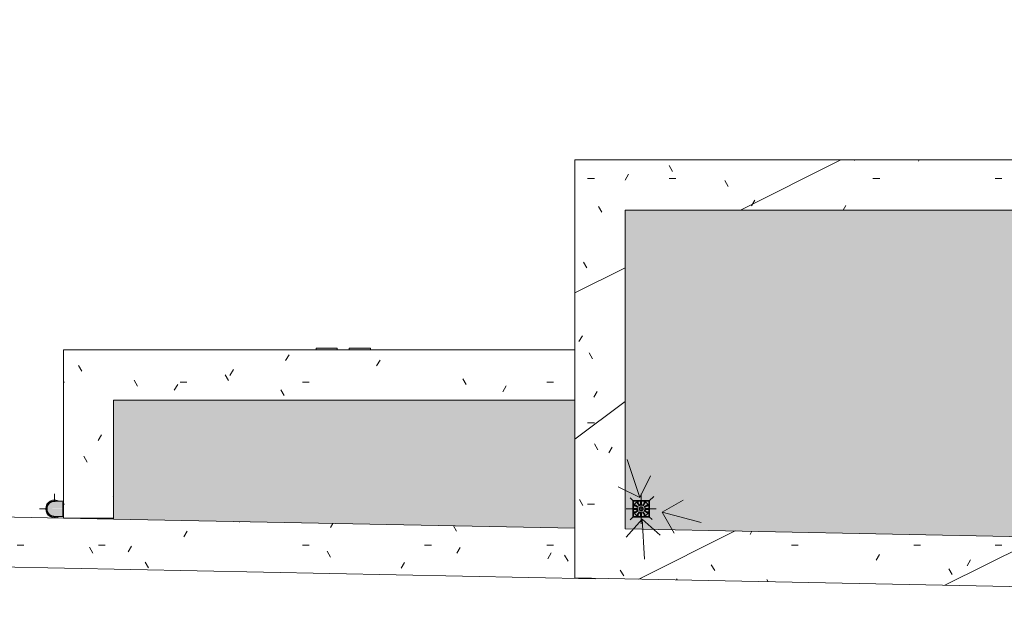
# Model space of a CAD drawing. Header units: millimetres. Extents: x 992 to 119315, y -26483 to 33271.
# Tile 23 of 110: x 103849 to 108758, y -26483 to -23592. Entities that reach past the tile are written whole.
import ezdxf

# ---------------------------------------------------------------- set-up
doc = ezdxf.new("R2010")
doc.units = ezdxf.units.MM
for name, color, linetype, lineweight in [('A-DETL', 90, 'Continuous', 9), ('A-DETL-MBND', 5, 'Continuous', 9), ('A-DETL-THIN', 151, 'Continuous', 9), ('A-DOOR', 31, 'Continuous', 9), ('A-FLOR', 192, 'Continuous', 18), ('A-ROOF', 132, 'Continuous', 9), ('P-PIPE', 3, 'Continuous', 9), ('P-SANR-FIXT', 6, 'Continuous', 9)]:
    doc.layers.add(name, color=color, linetype=linetype, lineweight=lineweight)
pattern_1 = [(0, (0, 0), (812.8, 203.2), [33.528, -576.072, 33.528, -576.072, -3251.2]), (0, (0, 0), (812.8, 203.2), [-1219.2, 33.528, -1185.672, 33.528, -576.072, -1422.4]), (0, (0, 0), (812.8, 203.2), [-3048, 33.528, -372.872, 33.528, -982.472]), (120, (304.8, 101.6), (-582.3764, 602.3054), [33.528, -576.072, 33.528, -576.072, -3251.2]), (120, (304.8, 101.6), (-582.3764, 602.3054), [-1219.2, 33.528, -1185.672, 33.528, -576.072, -1422.4]), (120, (304.8, 101.6), (-582.3764, 602.3054), [-3048, 33.528, -372.872, 33.528, -982.472]), (240, (406.4, 508), (-230.4236, -805.5054), [33.528, -576.072, 33.528, -576.072, -3251.2]), (240, (406.4, 508), (-230.4236, -805.5054), [-1219.2, 33.528, -1185.672, 33.528, -576.072, -1422.4]), (240, (406.4, 508), (-230.4236, -805.5054), [-3048, 33.528, -372.872, 33.528, -982.472])]

# ---------------------------------------------------------------- blocks, each defined once
blk = doc.blocks.new('PLUV_Serie Reforcada_Joelho 45_90 - Standard-25854221-PLANTA DE CAIMENTO DE PISOS - COBERTURA')
at = {"layer": 'A-DETL-MBND'}
for points in [[(13380.6, -26031.8), (13457.1, -26031.7), (13457.1, -25994.3), (13437.8, -25994.4), (13414.2, -25995), (13410.6, -25995.6), (13410.6, -25995.4), (13405.8, -25996.7), (13399.3, -25999.7), (13387.4, -26011.2), (13383.8, -26018.1), (13381.8, -26022.1), (13380.6, -26031.7)], [(13457.1, -26069.3), (13457.1, -26031.8), (13380.6, -26031.8), (13382.9, -26042.9), (13387.4, -26052.4), (13394.4, -26060.6), (13401.5, -26065), (13410.6, -26068), (13410.8, -26066.9), (13416, -26068.7), (13443.4, -26069), (13449.5, -26068.8), (13455.8, -26069.2)]]:
    blk.add_hatch(color=253, dxfattribs=at).paths.add_polyline_path(points)
h = blk.add_hatch(color=253, dxfattribs=at)
h.paths.add_polyline_path([(13418.1, -26069.3), (13415.7, -26068.7), (13412.8, -26067.9), (13410.6, -26068), (13410.6, -26068.3), (13416, -26069)])
h.paths.add_polyline_path([(13408.4, -26068), (13396.7, -26061.7), (13401.6, -26065.2), (13405.6, -26066.9)])
h.paths.add_polyline_path([(13385.6, -26013.1), (13390.3, -26007.1), (13385.6, -26013)])
h.paths.add_polyline_path([(13381.8, -26022.1), (13383.8, -26018.1), (13382.4, -26020.8)])
h.paths.add_polyline_path([(13393.3, -26004.8), (13402.4, -25998.2), (13399.1, -25999.5), (13393.5, -26004.6)])
h.paths.add_polyline_path([(13410.8, -25996.7), (13416.6, -25994.9), (13410.6, -25995.6)])
h = blk.add_hatch(color=253, dxfattribs=at)
h.paths.add_polyline_path([(13457.1, -26031.8), (13460.1, -26031.7), (13460.1, -26007.7), (13457.1, -26008.5), (13457.1, -26031.7)])
h.paths.add_polyline_path([(13460.1, -26007.7), (13460.1, -25997.1), (13457.1, -25997.3), (13457.1, -26007.7)])
h.paths.add_polyline_path([(13460.1, -25997.1), (13460.1, -25994.9), (13457.2, -25995), (13459.4, -25996.6)])
h = blk.add_hatch(color=253, dxfattribs=at)
h.paths.add_polyline_path([(13462.1, -26031.8), (13461.1, -25997.3), (13460.1, -25999.4), (13460.1, -26031.8)])
h.paths.add_polyline_path([(13460.1, -25997.1), (13462.1, -25994.9), (13461.2, -25995), (13460.3, -25996.6)])
h = blk.add_hatch(color=253, dxfattribs=at)
h.paths.add_polyline_path([(13457.1, -26068.7), (13460.1, -26068.6), (13459, -26067.3), (13457.2, -26068.6)])
h.paths.add_polyline_path([(13457.1, -26067), (13460.1, -26066.3), (13460.1, -26031.8), (13457.1, -26031.8), (13457.1, -26066.5)])
h = blk.add_hatch(color=253, dxfattribs=at)
h.paths.add_polyline_path([(13462.1, -26070.5), (13462.1, -26068.4), (13461.2, -26068.7)])
h.paths.add_polyline_path([(13462.1, -26068.1), (13462.1, -26031.8), (13460.1, -26031.8), (13461.1, -26066.3), (13461.7, -26067.3)])
at = {"layer": 'A-DETL-MBND', "color": 253}
for p, q in [((13460.1, -25994.3), (13457.1, -25994.3)), ((13462.1, -25992.3), (13460.1, -25994.3)), ((13460.1, -25994.9), (13460.1, -26031.8)), ((13460.1, -26031.8), (13460.1, -26068.7)), ((13457.1, -26069.3), (13460.1, -26069.3)), ((13460.1, -26069.3), (13462.1, -26071.3))]:
    blk.add_line(p, q, dxfattribs=at)
at = {"layer": 'A-DETL-MBND', "color": 253, "flags": 128}
for points in [[(13457.1, -25994.3), (13455.5, -25994.3), (13453.9, -25994.3), (13452.4, -25994.3), (13450.8, -25994.3), (13449.3, -25994.3), (13447.8, -25994.3), (13446.3, -25994.3), (13444.8, -25994.3), (13443.3, -25994.3), (13441.9, -25994.3), (13440.4, -25994.3), (13439, -25994.3), (13437.7, -25994.3), (13436.3, -25994.3), (13435, -25994.3), (13433.8, -25994.3), (13432.5, -25994.3), (13431.3, -25994.3), (13430.2, -25994.3), (13429.1, -25994.3), (13428, -25994.3), (13427, -25994.3), (13426, -25994.3), (13425.1, -25994.3), (13424.2, -25994.3), (13423.4, -25994.3), (13422.7, -25994.3), (13422, -25994.3), (13421.3, -25994.3), (13420.7, -25994.3), (13420.2, -25994.3), (13419.7, -25994.3), (13419.3, -25994.3), (13418.9, -25994.3), (13418.6, -25994.3), (13418.4, -25994.3), (13418.2, -25994.3), (13418.1, -25994.3), (13418.1, -25994.3)], [(13418.1, -26069.3), (13418.1, -26069.3), (13418.2, -26069.3), (13418.3, -26069.3), (13418.6, -26069.3), (13418.8, -26069.3), (13419.2, -26069.3), (13419.6, -26069.3), (13420, -26069.3), (13420.6, -26069.3), (13421.1, -26069.3), (13421.8, -26069.3), (13422.5, -26069.3), (13423.2, -26069.3), (13424, -26069.3), (13424.9, -26069.3), (13425.8, -26069.3), (13426.7, -26069.3), (13427.7, -26069.3), (13428.8, -26069.3), (13429.9, -26069.3), (13431, -26069.3), (13432.2, -26069.3), (13433.4, -26069.3), (13434.7, -26069.3), (13436, -26069.3), (13437.3, -26069.3), (13438.7, -26069.3), (13440.1, -26069.3), (13441.5, -26069.3), (13442.9, -26069.3), (13444.4, -26069.3), (13445.9, -26069.3), (13447.4, -26069.3), (13448.9, -26069.3), (13450.4, -26069.3), (13452, -26069.3), (13453.5, -26069.3), (13455.1, -26069.3), (13456.6, -26069.3), (13457.1, -26069.3)]]:
    blk.add_lwpolyline(points, dxfattribs=at)
at = {"layer": 'A-DETL-MBND', "color": 253}
for start, end in [(85.3261, 179.8724), (85.3261, 179.8724), (180, 274.6739), (180, 274.6739)]:
    blk.add_arc((13418.1, -26031.8), 37.5, start, end, dxfattribs=at)
blk = doc.blocks.new('PLUV_Serie Reforcada_Luva Simples - Standard-25853865-PLANTA DE CAIMENTO DE PISOS - COBERTURA')
at = {"layer": 'A-DETL-MBND'}
for points in [[(13378.5, -26031.8), (13380.9, -26018.3), (13390.1, -26003.8), (13401.3, -25996.3), (13412.6, -25992.9), (13428.3, -25993.6), (13433, -25994.4), (13440.2, -25993.4), (13423.9, -25988.2), (13407.8, -25989.1), (13393.4, -25995.6), (13383, -26005.3), (13376.4, -26016.7), (13373.8, -26031.8), (13377.8, -26031.8)], [(13418.1, -26071.4), (13427, -26069.1), (13407.8, -26067.8), (13397.1, -26062.6), (13389.3, -26055.4), (13384.1, -26047), (13381.4, -26038.3), (13380.9, -26029.3), (13383.5, -26018.1), (13387.1, -26011), (13395, -26002.6), (13401.6, -25998.4), (13412.1, -25995.1), (13424.9, -25994.6), (13427.8, -25993.5), (13417.5, -25992.3), (13405.5, -25994.6), (13395.7, -25999.5), (13387.8, -26006.8), (13382.9, -26014.3), (13379.4, -26025), (13379, -26035.6), (13380.6, -26043.7), (13385.6, -26053.9), (13393.5, -26062.4), (13401.8, -26067.5), (13412, -26070.6), (13417.2, -26071.3)], [(13410.4, -26075.4), (13427.8, -26074.7), (13439.7, -26069.2), (13425.8, -26070.5), (13422.6, -26070.8), (13415.6, -26071), (13404, -26068.4), (13395, -26063.5), (13387.1, -26056.1), (13379.8, -26041.5), (13377.8, -26031.8), (13373.8, -26031.8), (13376.4, -26047), (13385.6, -26061.5), (13398.3, -26071), (13408.4, -26074.7)]]:
    blk.add_hatch(color=253, dxfattribs=at).paths.add_polyline_path(points)
at = {"layer": 'A-DETL-MBND', "color": 253}
for radius, start, end in [(44.3, 57.8278, 180), (39.5, 72.1227, 180), (39.5, 156.6462, 162.0233), (39.5, 140, 143.3543), (39.5, 96.6467, 102.025), (39.5, 77.9802, 83.3548), (44.3, 180, 300), (39.5, 180, 288.0697), (39.5, 197.9767, 203.3538), (39.5, 216.6457, 220), (39.5, 257.975, 263.3533), (39.5, 276.6452, 282.0198)]:
    blk.add_arc((13418.1, -26031.8), radius, start, end, dxfattribs=at)
blk = doc.blocks.new('PLUV_Grelha Ralo Hemisférico_Abacaxi - Grelha Abacaxi-25669867-PLANTA DE CAIMENTO DE PISOS - COBERTURA')
at = {"layer": 'A-DETL-MBND'}
for points in [[(-2.5, -39.6), (-1.7, -17.1), (0, -14.3), (0, -10), (-5, -8.7), (-8.7, -5), (-10, 0.1), (-8.7, 5), (-5, 8.7), (0, 10), (0, 14.3), (-2.5, 18.3), (-2.5, 39.6), (-17.1, 34.6), (-7.1, 17), (-11.3, 14.6), (-22, 33.1), (-33.1, 22), (-14.6, 11.3), (-17.1, 6.9), (-35.6, 17.6), (-39.6, 2.5), (-18.3, 2.5), (-18.3, -2.5), (-39.6, -2.5), (-35.6, -17.6), (-17, -7.1), (-14.5, -11.3), (-33, -22), (-22, -33.1), (-10.9, -14.8), (-6.9, -17.1), (-17.6, -35.6), (-7.8, -38.1)], [(2.5, -39.6), (17.6, -35.6), (7.1, -17), (11.3, -14.5), (22, -33), (33, -22), (14.5, -11.3), (18.3, -7.7), (35.6, -17.6), (39.6, -2.5), (18.3, -2.5), (19.3, 2.5), (39.6, 2.5), (35.6, 17.6), (17.1, 6.9), (14.6, 11.3), (33.1, 22), (21.5, 32.2), (11, 14.8), (7.7, 18.3), (17.1, 35.7), (2.5, 39.6), (1.8, 17.1), (0, 14.3), (0, 10), (5, 8.7), (8.7, 5), (10, 0), (8.7, -5), (5, -8.7), (0, -10), (0, -14.3), (2.5, -18.3), (2.5, -37.5)]]:
    blk.add_hatch(color=252, dxfattribs=at).paths.add_polyline_path(points)
h = blk.add_hatch(color=252, dxfattribs=at)
h.paths.add_polyline_path([(37.5, -2.5), (39.6, -2.5), (39.6, 2.5), (37.1, 2.5), (37.5, -2.5)])
h.paths.add_polyline_path([(-37.1, -2.5), (-37.5, 2.5), (-39.6, 2.5), (-39.6, -2.5), (-37.2, -2.5)])
h = blk.add_hatch(color=252, dxfattribs=at)
h.paths.add_polyline_path([(33, -22), (35.6, -17.6), (33.3, -16.5), (31, -20.8)])
h.paths.add_polyline_path([(-33.4, 16.4), (-31, 20.8), (-33.1, 22), (-35.6, 17.6), (-33.5, 16.4)])
h = blk.add_hatch(color=252, dxfattribs=at)
h.paths.add_polyline_path([(-33, -22), (-31.4, -19.9), (-34.3, -16.9), (-35, -18.6), (-34.4, -19.9)])
h.paths.add_polyline_path([(33.4, 16.4), (35.1, 18.6), (33.1, 22), (31.4, 19.8), (33.3, 16.4)])
h = blk.add_hatch(color=252, dxfattribs=at)
h.paths.add_polyline_path([(-17.6, -35.6), (-16.4, -33.3), (-20.8, -31), (-22, -33.1), (-18.5, -35.1)])
h.paths.add_polyline_path([(20.7, 30.8), (21.5, 33.3), (17.6, 35.6), (17.1, 33), (20.5, 31)])
h = blk.add_hatch(color=252, dxfattribs=at)
h.paths.add_polyline_path([(17.6, -35.6), (22, -33), (20.5, -31), (16.5, -33.5)])
h.paths.add_polyline_path([(-20.7, 30.9), (-16.4, 33.5), (-18.6, 35.1), (-21.5, 32.2), (-20.8, 31)])
at = {"layer": 'A-DETL-MBND', "color": 253, "flags": 128}
for points in [[(0, 40), (-1.6, 40), (-3.2, 39.9), (-4.8, 39.7), (-6.4, 39.5), (-7.9, 39.2), (-9.5, 38.9), (-11.1, 38.4), (-12.6, 38), (-14.1, 37.4), (-15.6, 36.8), (-17, 36.2), (-18.5, 35.5), (-19.9, 34.7), (-21.2, 33.9), (-22.6, 33), (-23.9, 32.1), (-25.2, 31.1), (-26.4, 30.1), (-27.6, 29), (-28.7, 27.9), (-29.8, 26.7), (-30.8, 25.5), (-31.8, 24.2), (-32.8, 22.9), (-33.7, 21.6), (-34.5, 20.2), (-35.3, 18.9), (-36, 17.4), (-36.7, 16), (-37.3, 14.5), (-37.8, 13), (-38.3, 11.5), (-38.7, 9.9), (-39.1, 8.4), (-39.4, 6.8), (-39.7, 5.2), (-39.8, 3.6), (-39.9, 2), (-40, 0.4), (-40, -1.2), (-39.9, -2.8), (-39.8, -4.4), (-39.6, -5.9), (-39.3, -7.5), (-39, -9.1), (-38.6, -10.6), (-38.1, -12.2), (-37.6, -13.7), (-37, -15.2), (-36.4, -16.6), (-35.7, -18.1), (-34.9, -19.5), (-34.1, -20.9), (-33.3, -22.2), (-32.3, -23.5), (-31.4, -24.8), (-30.4, -26), (-29.3, -27.2), (-28.2, -28.4), (-27, -29.5), (-25.8, -30.6), (-24.6, -31.6), (-23.3, -32.5), (-22, -33.4), (-20.6, -34.3), (-19.2, -35.1), (-17.8, -35.8), (-16.4, -36.5), (-14.9, -37.1), (-13.4, -37.7), (-11.9, -38.2), (-10.3, -38.6), (-8.8, -39), (-7.2, -39.3), (-5.6, -39.6), (-4.1, -39.8), (-2.5, -39.9), (-0.9, -40), (0, -40)], [(0, -40), (1.6, -40), (3.2, -39.9), (4.8, -39.7), (6.4, -39.5), (7.9, -39.2), (9.5, -38.9), (11.1, -38.4), (12.6, -38), (14.1, -37.4), (15.6, -36.8), (17, -36.2), (18.5, -35.5), (19.9, -34.7), (21.2, -33.9), (22.6, -33), (23.9, -32.1), (25.2, -31.1), (26.4, -30.1), (27.6, -29), (28.7, -27.9), (29.8, -26.7), (30.8, -25.5), (31.8, -24.2), (32.8, -22.9), (33.7, -21.6), (34.5, -20.2), (35.3, -18.9), (36, -17.4), (36.7, -16), (37.3, -14.5), (37.8, -13), (38.3, -11.5), (38.7, -9.9), (39.1, -8.4), (39.4, -6.8), (39.7, -5.2), (39.8, -3.6), (39.9, -2), (40, -0.4), (40, 1.2), (39.9, 2.8), (39.8, 4.4), (39.6, 5.9), (39.3, 7.5), (39, 9.1), (38.6, 10.6), (38.1, 12.2), (37.6, 13.7), (37, 15.2), (36.4, 16.6), (35.7, 18.1), (34.9, 19.5), (34.1, 20.9), (33.3, 22.2), (32.3, 23.5), (31.4, 24.8), (30.4, 26), (29.3, 27.2), (28.2, 28.4), (27, 29.5), (25.8, 30.6), (24.6, 31.6), (23.3, 32.5), (22, 33.4), (20.6, 34.3), (19.2, 35.1), (17.8, 35.8), (16.4, 36.5), (14.9, 37.1), (13.4, 37.7), (11.9, 38.2), (10.3, 38.6), (8.8, 39), (7.2, 39.3), (5.6, 39.6), (4.1, 39.8), (2.5, 39.9), (0.9, 40), (0, 40)]]:
    blk.add_lwpolyline(points, dxfattribs=at)
at = {"layer": 'A-DETL-MBND', "color": 253}
for radius, start, end in [(40, 178.0082, 181.9921), (39.7, 176.3883, 183.6508), (37.2, 176.143, 183.8988), (39.7, 146.3883, 153.6508), (40, 150, 151.9921), (37.2, 146.143, 153.8988), (39.7, 116.3492, 123.6117), (37.2, 116.1012, 123.857), (40, 118.0079, 120), (18.4, 172.2049, 187.8799), (18.4, 142.2049, 157.8799), (18.4, 112.1201, 127.7951), (10, 90, 180), (40, 90, 93.75), (37.5, 90, 94), (39.7, 90, 93.6117), (37.2, 90, 93.857), (18.4, 90, 97.7951), (40, 86.2095, 90), (39.7, 86.3492, 90), (37.5, 85.9568, 90), (37.2, 86.1012, 90), (18.4, 82.1201, 90), (10, 360, 90), (10, 270, 360), (18.4, 52.1201, 67.7951), (18.4, 22.1201, 37.7951), (37.2, 56.1012, 63.857), (39.7, 56.3492, 63.6117), (18.4, 352.1201, 7.7951), (37.2, 26.1012, 33.857), (39.7, 26.3492, 33.6117), (40, 28.0079, 30), (37.2, 356.1012, 3.857), (39.7, 356.3492, 3.6117), (40, 358.0079, 1.9918), (39.7, 206.3883, 213.6508), (40, 208.0082, 210), (37.2, 206.143, 213.8988), (39.7, 236.3883, 243.6508), (37.2, 236.143, 243.8988), (40, 240, 241.9921), (18.4, 202.2049, 217.8799), (18.4, 232.2049, 247.8799), (10, 180, 270), (37.5, 266, 270), (40, 266.25, 270), (18.4, 262.2049, 270), (37.2, 266.143, 270), (39.7, 266.3883, 270), (18.4, 270, 277.8799), (37.2, 270, 273.8988), (37.5, 270, 274.0432), (39.7, 270, 273.6508), (40, 270, 273.7905), (18.4, 292.2049, 307.8799), (18.4, 322.1201, 337.7951), (37.2, 296.143, 303.8988), (39.7, 296.3883, 303.6508), (37.2, 326.1012, 333.857), (39.7, 326.3492, 333.6117), (40, 330, 331.9918)]:
    blk.add_arc((0, 0), radius, start, end, dxfattribs=at)
for points in [[(-39.6, 2.5), (-39.2, 2.5), (-37.6, 2.5), (-33, 2.5), (-26.5, 2.5), (-21.2, 2.5), (-18.3, 2.5)], [(-17.1, 6.9), (-19.6, 8.4), (-24.2, 11.1), (-29.9, 14.3), (-33.8, 16.6), (-35.2, 17.4), (-35.6, 17.6)], [(-33.1, 22), (-32.7, 21.8), (-31.3, 21), (-27.4, 18.7), (-21.7, 15.4), (-17.1, 12.8), (-14.6, 11.3)], [(-11.3, 14.6), (-12.8, 17.1), (-15.4, 21.7), (-18.7, 27.4), (-21, 31.3), (-21.8, 32.7), (-22, 33.1)], [(-17.6, 35.6), (-17.4, 35.2), (-16.6, 33.8), (-14.3, 29.9), (-11.1, 24.2), (-8.4, 19.6), (-6.9, 17.1)], [(-2.5, 18.3), (-2.5, 21.2), (-2.5, 26.5), (-2.5, 33), (-2.5, 37.6), (-2.5, 39.2), (-2.5, 39.6)], [(2.5, 39.6), (2.5, 39.2), (2.5, 37.6), (2.5, 33), (2.5, 26.5), (2.5, 21.2), (2.5, 18.3)], [(7, 17.1), (8.4, 19.6), (11.1, 24.2), (14.4, 29.9), (16.6, 33.8), (17.4, 35.2), (17.6, 35.6)], [(22, 33), (21.8, 32.7), (21, 31.3), (18.7, 27.3), (15.4, 21.7), (12.8, 17.1), (11.3, 14.5)], [(14.6, 11.3), (17.1, 12.8), (21.7, 15.4), (27.4, 18.7), (31.3, 21), (32.7, 21.8), (33.1, 22)], [(35.6, 17.6), (35.2, 17.4), (33.8, 16.6), (29.9, 14.3), (24.2, 11.1), (19.6, 8.4), (17.1, 6.9)], [(18.3, 2.5), (21.2, 2.5), (26.5, 2.5), (33, 2.5), (37.6, 2.5), (39.2, 2.5), (39.6, 2.5)], [(-18.3, -2.5), (-21.2, -2.5), (-26.5, -2.5), (-33, -2.5), (-37.6, -2.5), (-39.2, -2.5), (-39.6, -2.5)], [(-35.6, -17.6), (-35.2, -17.4), (-33.8, -16.6), (-29.9, -14.4), (-24.2, -11.1), (-19.6, -8.4), (-17.1, -7)], [(-14.5, -11.3), (-17.1, -12.8), (-21.7, -15.4), (-27.3, -18.7), (-31.3, -21), (-32.7, -21.8), (-33, -22)], [(-22, -33.1), (-21.8, -32.7), (-21, -31.3), (-18.7, -27.4), (-15.4, -21.7), (-12.8, -17.1), (-11.3, -14.6)], [(-6.9, -17.1), (-8.4, -19.6), (-11.1, -24.2), (-14.3, -29.9), (-16.6, -33.8), (-17.4, -35.2), (-17.6, -35.6)], [(-2.5, -39.6), (-2.5, -39.2), (-2.5, -37.6), (-2.5, -33), (-2.5, -26.5), (-2.5, -21.2), (-2.5, -18.3)], [(2.5, -18.3), (2.5, -21.2), (2.5, -26.5), (2.5, -33), (2.5, -37.6), (2.5, -39.2), (2.5, -39.6)], [(17.6, -35.6), (17.4, -35.2), (16.6, -33.8), (14.4, -29.9), (11.1, -24.2), (8.4, -19.6), (7, -17.1)], [(11.3, -14.5), (12.8, -17.1), (15.4, -21.7), (18.7, -27.3), (21, -31.3), (21.8, -32.7), (22, -33)], [(33, -22), (32.7, -21.8), (31.3, -21), (27.3, -18.7), (21.7, -15.4), (17.1, -12.8), (14.5, -11.3)], [(17.1, -7), (19.6, -8.4), (24.2, -11.1), (29.9, -14.4), (33.8, -16.6), (35.2, -17.4), (35.6, -17.6)], [(39.6, -2.5), (39.2, -2.5), (37.6, -2.5), (33, -2.5), (26.5, -2.5), (21.2, -2.5), (18.3, -2.5)]]:
    blk.add_open_spline(points, degree=3, dxfattribs=at)
blk = doc.blocks.new('BE-PMSa-MOD-ESG-ESCOLA-EX-000-R_rvt-1-PLANTA DE CAIMENTO DE PISOS - COBERTURA')
at = {"layer": 'A-DETL-MBND', "color": 253}
for p, q in [((13418.1, -25994.3), (13418.1, -25956.8)), ((16342.2, -26017.5), (16342.2, -25956.8)), ((13343.1, -26031.8), (13380.6, -26031.8)), ((16267.2, -26031.8), (16302.6, -26031.8)), ((16305.1, -26031.8), (16323.8, -26031.8)), ((16332.2, -26031.8), (16352.2, -26031.8)), ((16342.2, -26041.8), (16342.2, -26021.8)), ((16342.2, -26106.8), (16342.2, -26046.1)), ((16361.5, -26031.8), (16379.4, -26031.8)), ((16381.9, -26031.8), (16417.2, -26031.8)), ((13418.1, -26076.8), (13418.1, -26069.3))]:
    blk.add_line(p, q, dxfattribs=at)
for centre, radius, start, end in [((16342.2, -26031.8), 37.5, 146.2547, 154.2377), ((16342.2, -26031.8), 37.5, 116.2305, 124.0821), ((16342.2, -26031.8), 37.5, 86.0747, 93.8833), ((16342.2, -26013.1), 18.7, 81.423, 90), ((16342.2, -26013.1), 18.7, 17.138, 37.0074), ((16342.2, -26031.8), 37.5, 57.2092, 63.7273), ((16342.2, -26031.8), 37.5, 25.7623, 33.7453), ((16342.2, -26031.8), 37.5, 175.9169, 178.121), ((16342.2, -26031.8), 37.5, 181.8786, 184.1273), ((16342.2, -26031.8), 37.5, 205.8052, 213.7882), ((16342.2, -26031.8), 37.5, 235.9179, 243.7695), ((16342.2, -26050.6), 18.7, 197.3293, 217.1142), ((16342.2, -26050.6), 18.7, 151.2701, 157.6654), ((16342.2, -26050.6), 18.7, 90, 121.0892), ((16342.2, -26013.1), 18.7, 270, 301.0892), ((16342.2, -26013.1), 18.7, 331.2703, 337.5262), ((16342.2, -26031.8), 37.5, 296.2727, 302.7908), ((16342.2, -26031.8), 37.5, 326.2118, 334.1948), ((16342.2, -26031.8), 37.5, 1.879, 4.0831), ((16342.2, -26031.8), 37.5, 355.8727, 358.1214), ((16342.2, -26050.6), 18.7, 261.5147, 270), ((16342.2, -26031.8), 37.5, 266.1167, 273.9253)]:
    blk.add_arc(centre, radius, start, end, dxfattribs=at)
at = {"layer": 'P-PIPE', "color": 21, "lineweight": 9}
for name in ['PLUV_Serie Reforcada_Luva Simples - Standard-25853865-PLANTA DE CAIMENTO DE PISOS - COBERTURA', 'PLUV_Serie Reforcada_Joelho 45_90 - Standard-25854221-PLANTA DE CAIMENTO DE PISOS - COBERTURA']:
    blk.add_blockref(name, (0, 0), dxfattribs=at)
at = {"layer": 'P-SANR-FIXT', "color": 21, "lineweight": 9, "xscale": 0.9999999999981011, "yscale": 0.9999999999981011}
blk.add_blockref('PLUV_Grelha Ralo Hemisférico_Abacaxi - Grelha Abacaxi-25669867-PLANTA DE CAIMENTO DE PISOS - COBERTURA', (16342.2, -26031.8), dxfattribs=at)
blk = doc.blocks.new('CC_PORTA ABRIR_2 FOLHAS VENEZIANAS - FOLHAS 1_70 x 2_00-5232864-PLANTA DE CAIMENTO DE PISOS - COBERTURA')
at = {"layer": 'A-DETL-MBND', "lineweight": 5}
for points in [[(-39.9, -117.1), (-135, -117.1), (-135, -127), (-30, -127), (-30, -117.1)], [(41.4, -117.1), (30, -117.1), (30, -127), (135, -127), (135, -117.1)]]:
    blk.add_hatch(color=71, dxfattribs=at).paths.add_polyline_path(points)
at = {"layer": 'A-DETL-MBND', "color": 250, "lineweight": 5}
for p, q in [((-135, -127), (-135, -117.1)), ((-30, -127), (-135, -127)), ((-30, -117.1), (-30, -127)), ((30, -127), (30, -117.1)), ((135, -127), (30, -127)), ((135, -117.1), (135, -127))]:
    blk.add_line(p, q, dxfattribs=at)
blk = doc.blocks.new('CHAPIM10 - CHAPIM-5294583-PLANTA DE CAIMENTO DE PISOS - COBERTURA')
at = {"layer": 'A-DETL-MBND', "lineweight": 5}
h = blk.add_hatch(dxfattribs=at)
h.set_pattern_fill('FP_1', color=71, style=0, pattern_type=2)
h.set_pattern_definition(pattern_1)
h.paths.add_polyline_path([(21382.1, -26483.1), (21382.1, -24291.6), (16012.1, -24291.6), (16012.1, -26376.2), (21297.1, -26481.4)])
h.paths.add_polyline_path([(21132.1, -26228), (16262.1, -26131.1), (16262.1, -24541.6), (21132.1, -24541.6), (21132.1, -26165.7)])
h = blk.add_hatch(dxfattribs=at)
h.set_pattern_fill('FP_12', color=71, style=0, pattern_type=2)
h.set_pattern_definition([(216.87, (635, 1587.5), (4762.4943, 3175.0085), [793.75, -7143.75]), (206.565, (1587.5, 1111.25), (-1587.501, -1587.499), [1774.88, -1774.88]), (198.435, (1587.5, 317.5), (-3174.9975, -1587.503), [1004.024, -4016.09])])
h.paths.add_polyline_path([(21382.1, -26483.1), (21382.1, -24291.6), (16012.1, -24291.6), (16012.1, -26376.2), (21297.1, -26481.4)])
h.paths.add_polyline_path([(21132.1, -26228), (16262.1, -26131.1), (16262.1, -24541.6), (21132.1, -24541.6), (21132.1, -26165.7)])
at = {"layer": 'A-DETL-MBND', "color": 250, "lineweight": 5}
for p, q in [((16012.1, -24291.6), (21382.1, -24291.6)), ((16012.1, -24291.6), (16012.1, -25489.5)), ((16262.1, -24541.6), (16262.1, -26131.1)), ((21132.1, -24541.6), (16262.1, -24541.6)), ((16012.1, -26128.4), (16012.1, -26376.2)), ((16262.1, -26131.1), (21132.1, -26228)), ((21382.1, -26483.1), (16012.1, -26376.2))]:
    blk.add_line(p, q, dxfattribs=at)
blk = doc.blocks.new('CHAPIM14 - CHAPIM-5294707-PLANTA DE CAIMENTO DE PISOS - COBERTURA')
at = {"layer": 'A-DETL-MBND', "lineweight": 5}
h = blk.add_hatch(dxfattribs=at)
h.set_pattern_fill('FP_18', color=53, style=0, pattern_type=2)
h.set_pattern_definition(pattern_1)
h.paths.add_polyline_path([(16113, -26380.5), (16113, -26378.2), (16012.1, -26376.2), (16012.1, -26128.4), (11318.9, -26035), (11313.9, -26285), (16080.7, -26379.8)])
at = {"layer": 'A-DETL-MBND', "color": 250, "lineweight": 5}
for p, q in [((11313.9, -26285), (11318.9, -26035)), ((11318.9, -26035), (13712.1, -26082.6)), ((16113, -26380.5), (11313.9, -26285)), ((16113, -26378.2), (16113, -26380.5))]:
    blk.add_line(p, q, dxfattribs=at)
blk = doc.blocks.new('CHAPIM15 - CHAPIM-5294737-PLANTA DE CAIMENTO DE PISOS - COBERTURA')
at = {"layer": 'A-DETL-MBND', "lineweight": 5}
h = blk.add_hatch(dxfattribs=at)
h.set_pattern_fill('FP_10', color=53, style=0, pattern_type=2)
h.set_pattern_definition(pattern_1)
h.paths.add_polyline_path([(13657.1, -26078.6), (13712.1, -26078.6), (13712.1, -25489.5), (16012.1, -25489.5), (16012.1, -25239.5), (13462.1, -25239.5), (13462.5, -26077.7), (13551.6, -26078.6)])
at = {"layer": 'A-DETL-MBND', "color": 250, "lineweight": 5}
for p, q in [((13462.1, -25239.5), (16012.1, -25239.5)), ((13462.1, -25239.5), (13462.1, -26078.6)), ((13712.1, -26078.6), (13462.1, -26078.6))]:
    blk.add_line(p, q, dxfattribs=at)
blk = doc.blocks.new('BE-PMSa-MOD-ARQ-ESCOLA-EX-000-R_0056_rvt-1-PLANTA DE CAIMENTO DE PISOS - COBERTURA')
at = {"layer": 'A-DETL-MBND', "lineweight": 5}
h = blk.add_hatch(dxfattribs=at)
h.set_pattern_fill('FP_1', color=135, style=0, pattern_type=2)
h.set_pattern_definition(pattern_1)
h.paths.add_polyline_path([(21132.1, -26228), (21132.1, -24541.6), (16262.1, -24541.6), (16262.1, -26131.1), (20704.2, -26219.5)])
h.paths.add_polyline_path([(16339.7, -26071.4), (16320.3, -26064.9), (16306.7, -26049.4), (16302.6, -26029.3), (16309.2, -26009.8), (16324.6, -25996.2), (16339.7, -25992.2), (16340.5, -26014.7), (16342.2, -26017.5), (16344.8, -26012.2), (16344.8, -25992.2), (16364.2, -25998.8), (16377.8, -26014.2), (16381.8, -26034.3), (16375.3, -26053.8), (16359.9, -26067.4), (16344.8, -26071.4), (16344, -26048.9), (16342.2, -26046.1), (16339.7, -26050.1), (16339.7, -26071.3)])
h.paths.add_polyline_path([(16325.9, -26065.2), (16335.2, -26048.8), (16330.9, -26046.4), (16322.4, -26063.2), (16325.8, -26065.1)])
h.paths.add_polyline_path([(16358.6, -26065.2), (16363, -26062.7), (16353.2, -26046.6), (16349.9, -26050.1), (16358.1, -26064.3)])
h.paths.add_polyline_path([(16373.1, -26052.5), (16375.6, -26048.2), (16359.3, -26038.9), (16357.6, -26043.6), (16371.4, -26051.6)])
h.paths.add_polyline_path([(16311.4, -26052.5), (16327.7, -26043.1), (16324, -26039.5), (16308.9, -26048.3), (16311.2, -26052.3)])
h.paths.add_polyline_path([(16342.2, -26041.8), (16347.2, -26040.5), (16350.9, -26036.8), (16352.2, -26031.7), (16350.9, -26026.8), (16347.2, -26023.2), (16342.2, -26021.8), (16337.2, -26023.2), (16333.6, -26026.8), (16332.2, -26031.8), (16333.6, -26036.8), (16337.2, -26040.5), (16339.7, -26041.5)])
h.paths.add_polyline_path([(16363.7, -26034.3), (16379.3, -26034.3), (16378.3, -26029.3), (16360.5, -26029.3), (16361.8, -26034.3)])
h.paths.add_polyline_path([(16309.5, -26034.3), (16324, -26034.3), (16323.8, -26029.3), (16305.2, -26029.3), (16305.2, -26034.3), (16308, -26034.3)])
h.paths.add_polyline_path([(16359.3, -26024.9), (16375.6, -26015.4), (16373.1, -26011.1), (16356.8, -26020.5), (16358.2, -26022.6)])
h.paths.add_polyline_path([(16325.2, -26024.9), (16326.9, -26020.1), (16310.8, -26012), (16309.5, -26015.8), (16324, -26024.2)])
h.paths.add_polyline_path([(16353.6, -26017.3), (16362.1, -26000.4), (16358.6, -25998.4), (16349.3, -26014.8), (16353.2, -26017)])
h.paths.add_polyline_path([(16330.9, -26017.2), (16334.6, -26013.5), (16325.2, -25998.8), (16321.5, -26000.9), (16330.1, -26015.8)])
h.paths.add_polyline_path([(23258.7, -23178.1), (23344.5, -23178.1), (23344.5, -19791.9), (22025.2, -19791.9), (22025.2, -19771.9), (13745.5, -19771.9), (13745.5, -19791.9), (13546.5, -19791.9), (13546.5, -23178.1), (17909.8, -23177.1), (17901.5, -23164.7), (17898.6, -23157.5), (17897.8, -23142.4), (17900.1, -23132.1), (17905.6, -23121.7), (17913, -23113.7), (17922.3, -23107.9), (17930.6, -23104.8), (17940.3, -23103.5), (17955.1, -23106.5), (17965.2, -23111.9), (17973.5, -23119.7), (17979.1, -23128.6), (17982.2, -23136.9), (17983.2, -23148.1), (17980.6, -23161.1), (17975.1, -23171.5), (17970.8, -23178.1), (23061.5, -23178.1)])
h.paths.add_polyline_path([(22945.2, 891.9), (22945.2, 924.9), (22910.4, 924.9), (22910.4, 891.9)])
h.paths.add_polyline_path([(-28342.7, 2852.9), (-27575.2, 2852.9), (-27575.2, 6792.9), (-28342.7, 6792.9), (-28342.7, 2924.6)])
h.paths.add_polyline_path([(2311.8, 6001.6), (4823.5, 6001.6), (4823.5, 6185.6), (22040.2, 6185.6), (22040.2, 6138.1), (23551, 6138.1), (23551, 6792.9), (-2644.5, 6792.9), (-2644.5, 6249.6), (-2426, 6249.6), (-2426, 6001.6), (-1775.4, 6001.6)])
blk.add_hatch(color=10, dxfattribs=at).paths.add_polyline_path([(13657.1, -26081.6), (13657.1, -26078.6), (13551.6, -26079.5)])
h = blk.add_hatch(dxfattribs=at)
h.set_pattern_fill('FP_10', color=135, style=0, pattern_type=2)
h.set_pattern_definition(pattern_1)
h.paths.add_polyline_path([(13712.1, -26082.6), (13712.1, -26078.6), (13657.1, -26078.6), (13657.1, -26081.6), (13679.3, -26082)])
at = {"layer": 'A-DETL-MBND', "color": 250, "lineweight": 5}
blk.add_line((13657.1, -26078.6), (13657.1, -26081.6), dxfattribs=at)
at = {"layer": 'A-DOOR', "color": 250, "lineweight": 5, "rotation": 180}
blk.add_blockref('CC_PORTA ABRIR_2 FOLHAS VENEZIANAS - FOLHAS 1_70 x 2_00-5232864-PLANTA DE CAIMENTO DE PISOS - COBERTURA', (14857.1, -25356.6), dxfattribs=at)
at = {"layer": 'A-ROOF', "color": 250, "lineweight": 5}
for name in ['CHAPIM10 - CHAPIM-5294583-PLANTA DE CAIMENTO DE PISOS - COBERTURA', 'CHAPIM15 - CHAPIM-5294737-PLANTA DE CAIMENTO DE PISOS - COBERTURA', 'CHAPIM14 - CHAPIM-5294707-PLANTA DE CAIMENTO DE PISOS - COBERTURA']:
    blk.add_blockref(name, (0, 0), dxfattribs=at)

msp = doc.modelspace()

# ---------------------------------------------------------------- hatches: boundary and pattern name
at = {"layer": 'A-FLOR', "lineweight": 5}
msp.add_hatch(color=256, dxfattribs=at).paths.add_polyline_path([(106617.1, -26128.4), (106617.1, -25489.5), (104317.1, -25489.5), (104317.1, -26082.6), (106583.3, -26127.8)])

# ---------------------------------------------------------------- linework, layer by layer
at = {"layer": 'A-DETL', "lineweight": 35}
for p, q in [((106907.8, -25992.5), (106987.8, -25992.5)), ((106907.8, -26070.9), (106907.8, -25992.5)), ((106987.8, -25992.5), (106987.8, -26070.9)), ((106987.8, -26070.9), (106907.8, -26070.9))]:
    msp.add_line(p, q, dxfattribs=at)
at = {"layer": 'A-DETL-THIN'}
for p, q in [((106877.2, -25785.3), (106940.6, -25974.9)), ((106940.6, -25974.9), (106994.2, -25867.6)), ((106940.6, -25974.9), (106833.3, -25921.4)), ((106907.8, -25992.5), (106891.6, -25976.4)), ((106987.8, -25992.5), (107010.7, -25969.6)), ((107052.4, -26049.1), (107156.2, -25988.9)), ((107245.7, -26100.4), (107052.4, -26049.1)), ((107052.4, -26049.1), (107112.6, -26152.9)), ((106952.4, -26083.4), (106872.8, -26173.2)), ((106907.8, -26070.9), (106892, -26086.7)), ((106964.5, -26283), (106952.4, -26083.4)), ((106952.4, -26083.4), (107042.2, -26163)), ((106987.8, -26070.9), (107001.9, -26085))]:
    msp.add_line(p, q, dxfattribs=at)
at = {"layer": 'A-FLOR'}
for p, q in [((104317.1, -25489.5), (104317.1, -26082.6)), ((106617.1, -25489.5), (104317.1, -25489.5)), ((106617.1, -26128.4), (106617.1, -25489.5)), ((104317.1, -26082.6), (106617.1, -26128.4))]:
    msp.add_line(p, q, dxfattribs=at)

# ---------------------------------------------------------------- block references
at = {"lineweight": 5}
for name in ['BE-PMSa-MOD-ARQ-ESCOLA-EX-000-R_0056_rvt-1-PLANTA DE CAIMENTO DE PISOS - COBERTURA', 'BE-PMSa-MOD-ESG-ESCOLA-EX-000-R_rvt-1-PLANTA DE CAIMENTO DE PISOS - COBERTURA']:
    msp.add_blockref(name, (90605, 0), dxfattribs=at)

doc.saveas('drawing.dxf')
